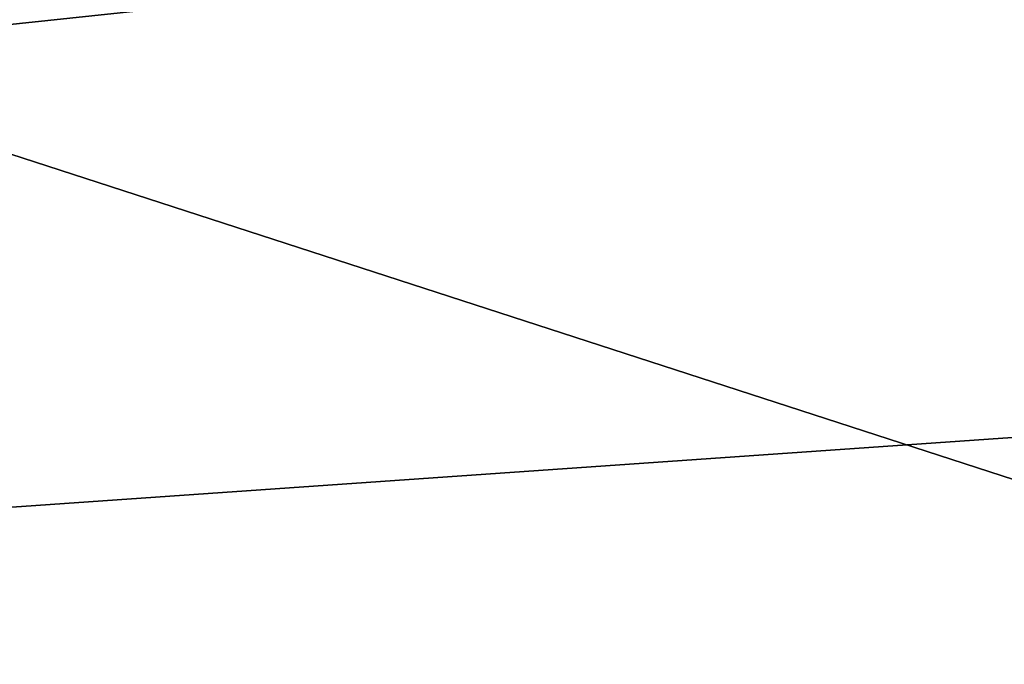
# Model space of a CAD drawing. Header units: millimetres. Extents: x -27.5 to 27.5, y -27.1 to 27.1.
# Tile 121 of 256: x -7.6 to -6.5, y -15.1 to -14.4. Entities that reach past the tile are written whole.
import ezdxf

# ---------------------------------------------------------------- set-up
doc = ezdxf.new("R2010")
doc.units = ezdxf.units.MM
doc.header["$LTSCALE"] = 101.851852
for name, color, linetype in [('275', 7, 'CONTINUOUS'), ('276', 7, 'CONTINUOUS'), ('69', 7, 'CONTINUOUS'), ('71', 7, 'CONTINUOUS'), ('74', 7, 'CONTINUOUS'), ('76', 7, 'CONTINUOUS'), ('84', 7, 'CONTINUOUS')]:
    doc.layers.add(name, color=color, linetype=linetype)

msp = doc.modelspace()

# ---------------------------------------------------------------- linework, layer by layer
at = {"layer": '275', "linetype": 'CONTINUOUS'}
for points in [[(0, -15, 432.5), (0, -15, 440), (-8.8173, -12.1349, 440), (0, -15, 432.5)], [(0, -15, 432.5), (-8.8173, -12.1349, 440), (-6.109, -13.6996, 430.9055), (0, -15, 432.5)]]:
    msp.add_3dface(points, dxfattribs=at)
at = {"layer": '276', "linetype": 'CONTINUOUS'}
for points in [[(0, -15, 440), (0, 15, 440), (-8.8175, 12.1347, 440), (0, -15, 440)], [(0, -15, 440), (-8.8175, 12.1347, 440), (-8.8173, -12.1349, 440), (0, -15, 440)]]:
    msp.add_3dface(points, dxfattribs=at)
at = {"layer": '69', "linetype": 'CONTINUOUS'}
for points in [[(-6.3014, -19.4023, -40), (-19.9062, -14.4534, -40), (-16.5002, -11.996, -40), (-6.3014, -19.4023, -40)], [(-14.4632, -19.8991, -40), (-19.9062, -14.4534, -40), (-6.3014, -19.4023, -40), (-14.4632, -19.8991, -40)]]:
    msp.add_3dface(points, dxfattribs=at)
at = {"layer": '71', "linetype": 'CONTINUOUS'}
for points in [[(-6.1803, -19.0211, -42), (-16.1802, -11.7558, -42), (6.1803, -19.0211, -42), (-6.1803, -19.0211, -42)], [(6.1803, -19.0211, -42), (-16.1802, -11.7558, -42), (16.1802, -11.7558, -42), (6.1803, -19.0211, -42)]]:
    msp.add_3dface(points, dxfattribs=at)
at = {"layer": '74', "linetype": 'CONTINUOUS'}
for points in [[(-16.1802, -11.7558, -42), (-6.1803, -19.0211, -42), (-16.1804, -11.7557, -40.4), (-16.1802, -11.7558, -42)], [(-16.1804, -11.7557, -40.4), (-6.1803, -19.0211, -42), (-6.1803, -19.0211, -40.4), (-16.1804, -11.7557, -40.4)]]:
    msp.add_3dface(points, dxfattribs=at)
at = {"layer": '76', "linetype": 'CONTINUOUS'}
for points in [[(-4.5732, -14.0757, -37), (-11.9735, -8.6991, -37), (-21.9291, -15.9224, -37), (-4.5732, -14.0757, -37)], [(4.5732, -14.0757, -37), (-4.5732, -14.0757, -37), (-21.9291, -15.9224, -37), (4.5732, -14.0757, -37)], [(21.9291, -15.9224, -37), (4.5732, -14.0757, -37), (-21.9291, -15.9224, -37), (21.9291, -15.9224, -37)]]:
    msp.add_3dface(points, dxfattribs=at)
at = {"layer": '84', "linetype": 'CONTINUOUS'}
for points in [[(-16.5002, -11.996, -40), (-16.1804, -11.7557, -40.4), (-6.1803, -19.0211, -40.4), (-16.5002, -11.996, -40)], [(-6.3014, -19.4023, -40), (-16.5002, -11.996, -40), (-6.1803, -19.0211, -40.4), (-6.3014, -19.4023, -40)]]:
    msp.add_3dface(points, dxfattribs=at)

doc.saveas('drawing.dxf')
